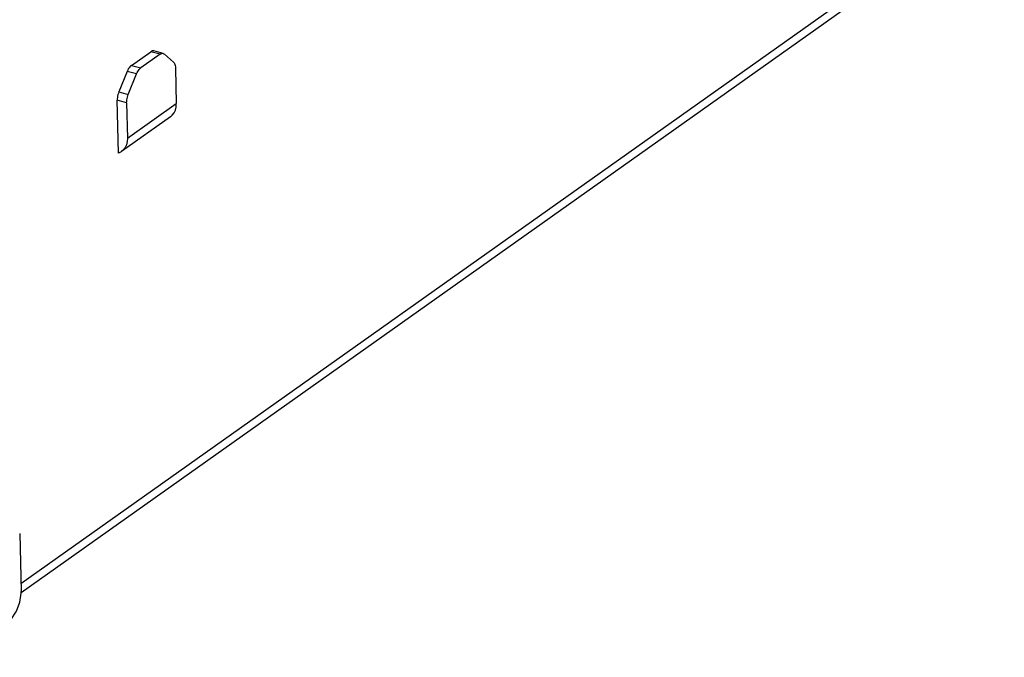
# Model space of a CAD drawing. Header units: millimetres. Extents: x 6 to 414, y 7 to 290.
# Tile 153 of 256: x 137.28 to 139.46, y 142.2 to 143.62. Entities that reach past the tile are written whole.
import ezdxf

# ---------------------------------------------------------------- set-up
doc = ezdxf.new("R2010")
doc.units = ezdxf.units.MM
doc.header["$LTSCALE"] = 23.1
doc.layers.get('0').update_dxf_attribs({"linetype": 'CONTINUOUS'})

msp = doc.modelspace()

# ---------------------------------------------------------------- linework, layer by layer
at = {"color": 7, "linetype": 'Continuous'}
for p, q in [((137.2803, 142.3678), (139.4434, 143.902)), ((137.2807, 142.3479), (139.4641, 143.8964)), ((137.5254, 143.5186), (137.5684, 143.5491)), ((137.5894, 143.5435), (137.5464, 143.513)), ((137.5894, 143.5435), (137.5684, 143.5491)), ((137.5964, 143.5453), (137.5754, 143.5509)), ((137.5964, 143.5453), (137.5978, 143.5447)), ((137.5978, 143.5447), (137.5992, 143.5437)), ((137.5992, 143.5437), (137.6191, 143.5257)), ((137.5254, 143.5186), (137.5464, 143.513)), ((137.6234, 143.5127), (137.6253, 143.434)), ((137.516, 143.5053), (137.4976, 143.4601)), ((137.537, 143.4997), (137.516, 143.5053)), ((137.5186, 143.4544), (137.537, 143.4997)), ((137.4976, 143.4601), (137.5186, 143.4544)), ((137.515, 143.4358), (137.494, 143.4414)), ((137.4968, 143.3239), (137.494, 143.4414)), ((137.515, 143.4358), (137.5169, 143.3571)), ((137.5169, 143.3571), (137.6253, 143.434)), ((137.6122, 143.4044), (137.5038, 143.3276)), ((137.2776, 142.479), (137.2807, 142.3505)), ((137.2807, 142.3466), (137.2807, 142.3504))]:
    msp.add_line(p, q, dxfattribs=at)
for points in [[(137.5754, 143.5509), (137.5753, 143.5509), (137.5736, 143.5511), (137.5719, 143.5509), (137.5702, 143.5502), (137.5684, 143.5491)], [(137.5894, 143.5435), (137.5912, 143.5446), (137.5929, 143.5452), (137.5946, 143.5455), (137.5963, 143.5453), (137.5964, 143.5453)], [(137.5254, 143.5186), (137.5237, 143.5172), (137.522, 143.5154), (137.5203, 143.5133), (137.5187, 143.5108), (137.5173, 143.5082), (137.516, 143.5053)], [(137.537, 143.4997), (137.5383, 143.5026), (137.5397, 143.5052), (137.5413, 143.5076), (137.543, 143.5098), (137.5447, 143.5115), (137.5464, 143.513)], [(137.6191, 143.5257), (137.6203, 143.5243), (137.6213, 143.5226), (137.6222, 143.5205), (137.6228, 143.5181), (137.6232, 143.5155), (137.6234, 143.5127)], [(137.4976, 143.4601), (137.4965, 143.457), (137.4956, 143.4539), (137.4948, 143.4507), (137.4943, 143.4475), (137.4941, 143.4444), (137.494, 143.4414)], [(137.515, 143.4358), (137.5151, 143.4388), (137.5153, 143.4419), (137.5158, 143.4451), (137.5166, 143.4483), (137.5175, 143.4514), (137.5186, 143.4544)], [(137.6123, 143.4045), (137.6161, 143.4078), (137.6202, 143.4131), (137.6231, 143.4193), (137.6248, 143.4263), (137.6253, 143.434)], [(137.5169, 143.3571), (137.5164, 143.3494), (137.5147, 143.3424), (137.5118, 143.3362), (137.5077, 143.3309), (137.5039, 143.3276)], [(137.5039, 143.3276), (137.5028, 143.3269), (137.4968, 143.3239)], [(137.1315, 142.2042), (137.1643, 142.2184), (137.1937, 142.234), (137.2192, 142.2508), (137.2406, 142.2688), (137.2577, 142.2875), (137.2701, 142.3069), (137.2778, 142.3267), (137.2807, 142.3466)]]:
    msp.add_lwpolyline(points, dxfattribs=at)

doc.saveas('drawing.dxf')
